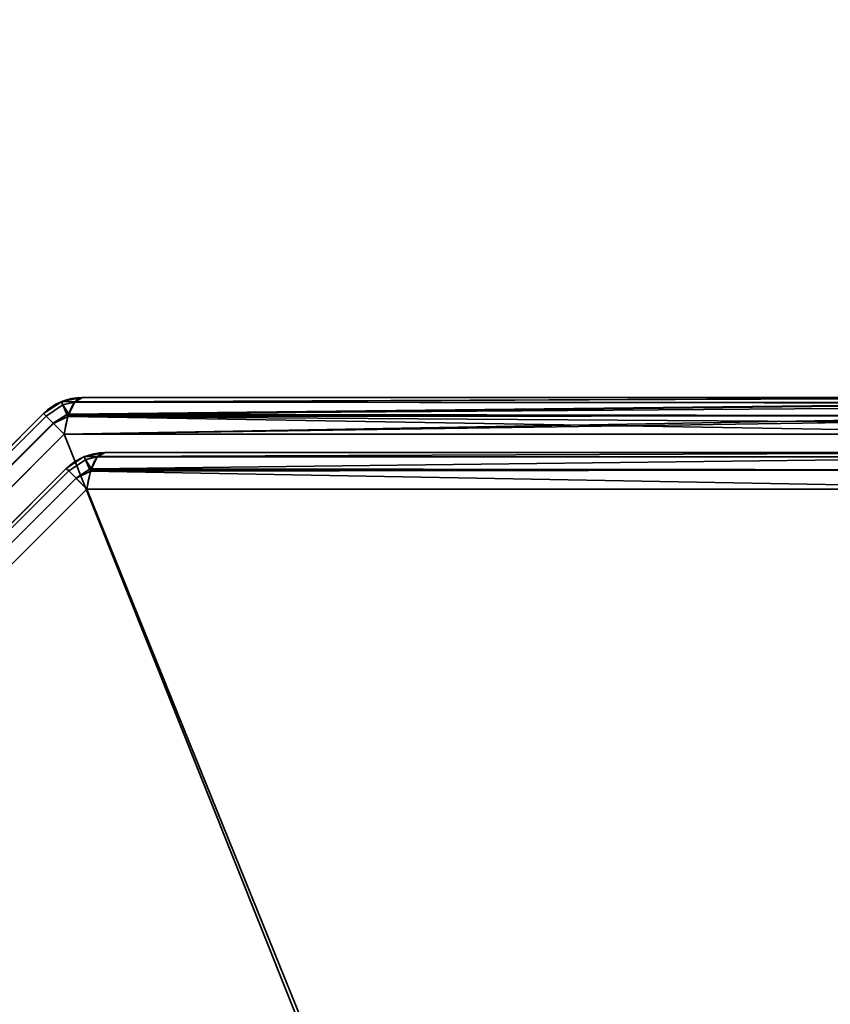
# Model space of a CAD drawing. Header units: millimetres. Extents: x -603 to 3703, y -115 to 193.
# Tile 40 of 256: x -430 to -419, y -14 to -2. Entities that reach past the tile are written whole.
import ezdxf

# ---------------------------------------------------------------- set-up
doc = ezdxf.new("R2010")
doc.units = ezdxf.units.MM
doc.layers.add('151', color=7, linetype='Continuous', true_color=0xffffff)

# ---------------------------------------------------------------- blocks, each defined once
blk = doc.blocks.new('UG_SURFACE_001')
at = {"layer": '151', "color": 252, "linetype": 'Continuous', "lineweight": 35}
for points in [[(603, -18, 2212.25), (603, 174.4, 2212.25), (-603, 174.4, 2212.25), (-603, -18, 2212.25)], [(-453, -18, 2062.25), (-453, 174.4, 2062.25), (453, 174.4, 2062.25), (453, -18, 2062.25)]]:
    blk.add_3dface(points, dxfattribs=at)
blk = doc.blocks.new('UG_SURFACE_005')
at = {"layer": '151', "color": 252, "linetype": 'Continuous', "lineweight": 35}
for points in [[(-428.993, -6.414, 1161.987), (-428.9, -6.359, 1161.739), (-429.166, -6.412, 1161.739)], [(-429.166, -6.412, 1161.739), (-428.9, -6.359, 1161.739), (-428.9, -6.359, 1014.761), (-429.166, -6.412, 1014.761)], [(-429.166, -6.412, 1014.761), (-428.9, -6.359, 1014.761), (-428.993, -6.414, 1014.513)], [(-428.998, -6.417, 1014.499), (-428.993, -6.414, 1014.513), (-415.9, -6.359, 1009.873)], [(-415.9, -6.359, 1009.873), (-415.802, -6.424, 1009.54), (-428.998, -6.417, 1014.499)], [(-428.993, -6.414, 1161.987), (-415.869, -6.364, 1166.732), (-415.9, -6.359, 1166.627)], [(-415.9, -6.359, 1166.627), (-428.9, -6.359, 1161.739), (-428.993, -6.414, 1161.987)], [(-428.993, -6.414, 1014.513), (-428.9, -6.359, 1014.761), (-415.9, -6.359, 1009.873)], [(-428.993, -6.414, 1161.987), (-415.804, -6.433, 1166.955), (-415.869, -6.364, 1166.732)], [(-415.9, -6.359, 1166.627), (-415.9, -6.359, 1009.873), (-428.9, -6.359, 1014.761), (-428.9, -6.359, 1161.739)], [(-429.168, -6.413, 1161.739), (-429.395, -6.564, 1161.739), (-429.363, -6.596, 1161.986), (-429.149, -6.454, 1161.987)], [(-429.168, -6.413, 1161.739), (-429.168, -6.413, 1014.761), (-429.395, -6.564, 1014.761), (-429.395, -6.564, 1161.739)], [(-429.363, -6.596, 1014.514), (-429.395, -6.564, 1014.761), (-429.168, -6.413, 1014.761), (-429.149, -6.454, 1014.513)], [(-429.099, -6.575, 1162.204), (-429.149, -6.454, 1161.987), (-429.363, -6.596, 1161.987), (-429.271, -6.688, 1162.201)], [(-429.363, -6.596, 1161.986), (-429.363, -6.596, 1161.987), (-429.149, -6.454, 1161.987)], [(-429.149, -6.454, 1014.513), (-429.363, -6.596, 1014.513), (-429.363, -6.596, 1014.514)], [(-429.271, -6.688, 1014.299), (-429.363, -6.596, 1014.513), (-429.149, -6.454, 1014.513), (-429.099, -6.575, 1014.296)], [(-429.149, -6.454, 1161.987), (-429.166, -6.412, 1161.739), (-429.168, -6.413, 1161.739)], [(-429.166, -6.412, 1014.761), (-429.168, -6.413, 1014.761), (-429.168, -6.413, 1161.739), (-429.166, -6.412, 1161.739)], [(-429.168, -6.413, 1014.761), (-429.166, -6.412, 1014.761), (-429.149, -6.454, 1014.513)], [(-429.166, -6.412, 1161.739), (-429.149, -6.454, 1161.987), (-428.993, -6.414, 1161.987)], [(-428.993, -6.414, 1014.513), (-429.149, -6.454, 1014.513), (-429.166, -6.412, 1014.761)], [(-428.998, -6.417, 1162.001), (-428.993, -6.414, 1161.987), (-429.149, -6.454, 1161.987)], [(-429.149, -6.454, 1014.513), (-428.993, -6.414, 1014.513), (-428.998, -6.417, 1014.499)], [(-429.074, -6.57, 1162.202), (-428.998, -6.417, 1162.001), (-429.149, -6.454, 1161.987)], [(-429.149, -6.454, 1014.513), (-428.998, -6.417, 1014.499), (-429.074, -6.57, 1014.298)], [(-429.149, -6.454, 1161.987), (-429.099, -6.575, 1162.204), (-429.074, -6.57, 1162.202)], [(-429.074, -6.57, 1014.298), (-429.099, -6.575, 1014.296), (-429.149, -6.454, 1014.513)], [(-429.08, -6.582, 1014.281), (-429.074, -6.57, 1014.298), (-415.802, -6.424, 1009.54)], [(-415.802, -6.424, 1009.54), (-415.79, -6.432, 1009.499), (-429.08, -6.582, 1014.281)], [(-415.79, -6.432, 1009.499), (-415.722, -6.59, 1009.266), (-429.08, -6.582, 1014.281)], [(-415.804, -6.433, 1166.955), (-428.998, -6.417, 1162.001), (-429.074, -6.57, 1162.202)], [(-429.074, -6.57, 1014.298), (-428.998, -6.417, 1014.499), (-415.802, -6.424, 1009.54)], [(-429.074, -6.57, 1162.202), (-415.764, -6.475, 1167.09), (-415.804, -6.433, 1166.955)], [(-429.074, -6.57, 1162.202), (-415.724, -6.594, 1167.228), (-415.764, -6.475, 1167.09)], [(-428.993, -6.414, 1161.987), (-428.998, -6.417, 1162.001), (-415.804, -6.433, 1166.955)], [(-439.404, -16.637, 1161.986), (-429.363, -6.596, 1161.986), (-429.395, -6.564, 1161.739), (-439.436, -16.605, 1161.739)], [(-429.363, -6.596, 1014.514), (-439.404, -16.637, 1014.514), (-439.436, -16.605, 1014.761), (-429.395, -6.564, 1014.761)], [(-429.395, -6.564, 1161.739), (-429.395, -6.564, 1014.761), (-439.436, -16.605, 1014.761), (-439.436, -16.605, 1161.739)], [(-429.363, -6.596, 1161.987), (-429.363, -6.596, 1161.986), (-439.404, -16.637, 1161.986), (-439.404, -16.637, 1161.987)], [(-439.404, -16.637, 1161.987), (-439.312, -16.729, 1162.201), (-429.271, -6.688, 1162.201), (-429.363, -6.596, 1161.987)], [(-429.363, -6.596, 1014.513), (-429.271, -6.688, 1014.299), (-439.312, -16.729, 1014.299), (-439.404, -16.637, 1014.513)], [(-439.404, -16.637, 1014.513), (-439.404, -16.637, 1014.514), (-429.363, -6.596, 1014.514), (-429.363, -6.596, 1014.513)], [(-429.271, -6.688, 1162.201), (-429.27, -6.689, 1162.204), (-429.099, -6.575, 1162.204)], [(-429.099, -6.575, 1014.296), (-429.27, -6.689, 1014.296), (-429.271, -6.688, 1014.299)], [(-429.084, -6.6, 1162.229), (-429.099, -6.575, 1162.204), (-429.27, -6.689, 1162.204)], [(-429.27, -6.689, 1014.296), (-429.099, -6.575, 1014.296), (-429.084, -6.6, 1014.271)], [(-429.27, -6.689, 1162.204), (-429.132, -6.827, 1162.357), (-429.084, -6.6, 1162.229)], [(-429.084, -6.6, 1014.271), (-429.132, -6.827, 1014.143), (-429.27, -6.689, 1014.296)], [(-429.132, -6.827, 1014.143), (-429.084, -6.6, 1014.271), (-415.722, -6.59, 1009.266)], [(-415.722, -6.59, 1009.266), (-415.706, -6.627, 1009.212), (-429.132, -6.827, 1014.143)], [(-429.084, -6.6, 1162.229), (-429.132, -6.827, 1162.357), (-415.668, -6.827, 1167.419)], [(-415.706, -6.627, 1009.212), (-415.668, -6.827, 1009.081), (-429.132, -6.827, 1014.143)], [(-429.08, -6.582, 1162.219), (-429.074, -6.57, 1162.202), (-429.099, -6.575, 1162.204)], [(-429.099, -6.575, 1014.296), (-429.074, -6.57, 1014.298), (-429.08, -6.582, 1014.281)], [(-429.099, -6.575, 1162.204), (-429.084, -6.6, 1162.229), (-429.08, -6.582, 1162.219)], [(-429.08, -6.582, 1014.281), (-429.084, -6.6, 1014.271), (-429.099, -6.575, 1014.296)], [(-415.724, -6.594, 1167.228), (-429.08, -6.582, 1162.219), (-429.084, -6.6, 1162.229)], [(-429.084, -6.6, 1014.271), (-429.08, -6.582, 1014.281), (-415.722, -6.59, 1009.266)], [(-429.084, -6.6, 1162.229), (-415.69, -6.693, 1167.343), (-415.724, -6.594, 1167.228)], [(-429.084, -6.6, 1162.229), (-415.668, -6.827, 1167.419), (-415.69, -6.693, 1167.343)], [(-429.074, -6.57, 1162.202), (-429.08, -6.582, 1162.219), (-415.724, -6.594, 1167.228)], [(-429.27, -6.689, 1162.204), (-429.271, -6.688, 1162.201), (-439.312, -16.729, 1162.201), (-439.311, -16.73, 1162.204)], [(-439.311, -16.73, 1014.296), (-439.312, -16.729, 1014.299), (-429.271, -6.688, 1014.299), (-429.27, -6.689, 1014.296)], [(-439.311, -16.73, 1162.204), (-439.173, -16.868, 1162.357), (-429.132, -6.827, 1162.357), (-429.27, -6.689, 1162.204)], [(-429.27, -6.689, 1014.296), (-429.132, -6.827, 1014.143), (-439.173, -16.868, 1014.143), (-439.311, -16.73, 1014.296)], [(-429.132, -6.827, 1162.357), (-439.173, -16.868, 1162.357), (-439.173, -30.332, 1167.419), (-419.748, -30.332, 1174.723)], [(-439.173, -16.868, 1014.143), (-429.132, -6.827, 1014.143), (-415.668, -6.827, 1009.081), (-415.668, -26.252, 1001.777)], [(-419.748, -30.332, 1174.723), (-415.668, -26.252, 1174.723), (-415.668, -6.827, 1167.419), (-429.132, -6.827, 1162.357)], [(-428.878, -7.113, 1015.182), (-428.878, -7.113, 1161.318), (-429.105, -7.264, 1161.318), (-429.105, -7.264, 1015.182)], [(-428.878, -7.113, 1015.182), (-429.105, -7.264, 1015.182), (-429.073, -7.296, 1014.935), (-428.859, -7.154, 1014.933)], [(-429.073, -7.296, 1161.565), (-429.105, -7.264, 1161.318), (-428.878, -7.113, 1161.318), (-428.859, -7.154, 1161.567)], [(-428.809, -7.275, 1014.717), (-428.859, -7.154, 1014.933), (-429.073, -7.296, 1014.933), (-428.981, -7.388, 1014.72)], [(-429.073, -7.296, 1014.935), (-429.073, -7.296, 1014.933), (-428.859, -7.154, 1014.933)], [(-428.859, -7.154, 1161.567), (-429.073, -7.296, 1161.567), (-429.073, -7.296, 1161.565)], [(-428.981, -7.388, 1161.78), (-429.073, -7.296, 1161.567), (-428.859, -7.154, 1161.567), (-428.809, -7.275, 1161.783)], [(-428.877, -7.112, 1161.318), (-428.878, -7.113, 1161.318), (-428.878, -7.113, 1015.182), (-428.877, -7.112, 1015.182)], [(-428.859, -7.154, 1014.933), (-428.877, -7.112, 1015.182), (-428.878, -7.113, 1015.182)], [(-428.878, -7.113, 1161.318), (-428.877, -7.112, 1161.318), (-428.859, -7.154, 1161.567)], [(-428.877, -7.112, 1015.182), (-428.61, -7.059, 1015.182), (-428.61, -7.059, 1161.318), (-428.877, -7.112, 1161.318)], [(-428.703, -7.114, 1014.934), (-428.61, -7.059, 1015.182), (-428.877, -7.112, 1015.182)], [(-428.877, -7.112, 1161.318), (-428.61, -7.059, 1161.318), (-428.703, -7.114, 1161.566)], [(-428.877, -7.112, 1015.182), (-428.859, -7.154, 1014.933), (-428.703, -7.114, 1014.934)], [(-428.703, -7.114, 1161.566), (-428.859, -7.154, 1161.567), (-428.877, -7.112, 1161.318)], [(-428.709, -7.117, 1014.92), (-428.703, -7.114, 1014.934), (-428.859, -7.154, 1014.933)], [(-428.859, -7.154, 1161.567), (-428.703, -7.114, 1161.566), (-428.709, -7.117, 1161.58)], [(-428.784, -7.27, 1014.719), (-428.709, -7.117, 1014.92), (-428.859, -7.154, 1014.933)], [(-428.859, -7.154, 1161.567), (-428.709, -7.117, 1161.58), (-428.784, -7.27, 1161.782)], [(-428.859, -7.154, 1014.933), (-428.809, -7.275, 1014.717), (-428.784, -7.27, 1014.719)], [(-428.784, -7.27, 1161.782), (-428.809, -7.275, 1161.783), (-428.859, -7.154, 1161.567)], [(-415.998, -7.117, 1166.359), (-416.08, -7.282, 1166.577), (-428.791, -7.282, 1161.798), (-428.784, -7.27, 1161.782)], [(-428.784, -7.27, 1161.782), (-428.709, -7.117, 1161.58), (-415.998, -7.117, 1166.359)], [(-416.08, -7.282, 1009.923), (-415.998, -7.117, 1010.141), (-428.709, -7.117, 1014.92), (-428.784, -7.27, 1014.719)], [(-415.9, -7.059, 1166.097), (-415.998, -7.117, 1166.359), (-428.709, -7.117, 1161.58), (-428.703, -7.114, 1161.566)], [(-428.703, -7.114, 1014.934), (-428.709, -7.117, 1014.92), (-415.998, -7.117, 1010.141)], [(-428.703, -7.114, 1161.566), (-428.61, -7.059, 1161.318), (-415.9, -7.059, 1166.097)], [(-415.998, -7.117, 1010.141), (-415.9, -7.059, 1010.403), (-428.61, -7.059, 1015.182), (-428.703, -7.114, 1014.934)], [(-415.9, -7.059, 1166.097), (-428.61, -7.059, 1161.318), (-428.61, -7.059, 1015.182), (-415.9, -7.059, 1010.403)], [(-438.704, -16.927, 1014.935), (-429.073, -7.296, 1014.935), (-429.105, -7.264, 1015.182), (-438.736, -16.895, 1015.182)], [(-429.105, -7.264, 1161.318), (-438.736, -16.895, 1161.318), (-438.736, -16.895, 1015.182), (-429.105, -7.264, 1015.182)], [(-429.073, -7.296, 1161.565), (-438.704, -16.927, 1161.565), (-438.736, -16.895, 1161.318), (-429.105, -7.264, 1161.318)], [(-428.981, -7.388, 1014.72), (-428.98, -7.389, 1014.717), (-428.809, -7.275, 1014.717)], [(-428.809, -7.275, 1161.783), (-428.98, -7.389, 1161.783), (-428.981, -7.388, 1161.78)], [(-428.794, -7.3, 1014.692), (-428.809, -7.275, 1014.717), (-428.98, -7.389, 1014.717)], [(-428.98, -7.389, 1161.783), (-428.809, -7.275, 1161.783), (-428.794, -7.3, 1161.808)], [(-416.08, -7.282, 1166.577), (-416.132, -7.527, 1166.715), (-428.843, -7.527, 1161.936), (-428.794, -7.3, 1161.808)], [(-428.791, -7.282, 1014.702), (-428.784, -7.27, 1014.719), (-428.809, -7.275, 1014.717)], [(-428.809, -7.275, 1161.783), (-428.784, -7.27, 1161.782), (-428.791, -7.282, 1161.798)], [(-428.809, -7.275, 1014.717), (-428.794, -7.3, 1014.692), (-428.791, -7.282, 1014.702)], [(-428.791, -7.282, 1161.798), (-428.794, -7.3, 1161.808), (-428.809, -7.275, 1161.783)], [(-428.794, -7.3, 1161.808), (-428.791, -7.282, 1161.798), (-416.08, -7.282, 1166.577)], [(-416.132, -7.527, 1009.785), (-416.08, -7.282, 1009.923), (-428.791, -7.282, 1014.702), (-428.794, -7.3, 1014.692)], [(-428.784, -7.27, 1014.719), (-428.791, -7.282, 1014.702), (-416.08, -7.282, 1009.923)], [(-429.073, -7.296, 1014.933), (-429.073, -7.296, 1014.935), (-438.704, -16.927, 1014.935), (-438.704, -16.927, 1014.933)], [(-438.704, -16.927, 1014.933), (-438.612, -17.019, 1014.72), (-428.981, -7.388, 1014.72), (-429.073, -7.296, 1014.933)], [(-429.073, -7.296, 1161.567), (-428.981, -7.388, 1161.78), (-438.612, -17.019, 1161.78), (-438.704, -16.927, 1161.567)], [(-438.704, -16.927, 1161.567), (-438.704, -16.927, 1161.565), (-429.073, -7.296, 1161.565), (-429.073, -7.296, 1161.567)], [(-428.98, -7.389, 1014.717), (-428.981, -7.388, 1014.72), (-438.612, -17.019, 1014.72), (-438.611, -17.02, 1014.717)], [(-438.611, -17.02, 1161.783), (-438.612, -17.019, 1161.78), (-428.981, -7.388, 1161.78), (-428.98, -7.389, 1161.783)], [(-438.611, -17.02, 1014.717), (-438.473, -17.157, 1014.564), (-428.843, -7.527, 1014.564), (-428.98, -7.389, 1014.717)], [(-428.98, -7.389, 1161.783), (-428.843, -7.527, 1161.936), (-438.473, -17.157, 1161.936), (-438.611, -17.02, 1161.783)], [(-428.98, -7.389, 1014.717), (-428.843, -7.527, 1014.564), (-428.794, -7.3, 1014.692)], [(-428.794, -7.3, 1161.808), (-428.843, -7.527, 1161.936), (-428.98, -7.389, 1161.783)], [(-428.794, -7.3, 1014.692), (-428.843, -7.527, 1014.564), (-416.132, -7.527, 1009.785)], [(-419.515, -30.565, 1174.105), (-438.473, -29.868, 1166.715), (-438.473, -17.157, 1161.936), (-428.843, -7.527, 1161.936)], [(-428.843, -7.527, 1014.564), (-438.473, -17.157, 1014.564), (-438.473, -29.868, 1009.785), (-419.515, -30.565, 1002.395)], [(-428.843, -7.527, 1161.936), (-416.132, -7.527, 1166.715), (-415.435, -26.485, 1174.105), (-419.515, -30.565, 1174.105)], [(-419.515, -30.565, 1002.395), (-415.435, -26.485, 1002.395), (-416.132, -7.527, 1009.785), (-428.843, -7.527, 1014.564)]]:
    blk.add_3dface(points, dxfattribs=at)
blk = doc.blocks.new('UG_SURFACE_006')
at = {"layer": '151', "color": 252, "linetype": 'Continuous', "lineweight": 35}
for points in [[(-428.993, -6.414, 1651.987), (-428.9, -6.359, 1651.739), (-429.166, -6.412, 1651.739)], [(-429.166, -6.412, 1651.739), (-428.9, -6.359, 1651.739), (-428.9, -6.359, 1504.761), (-429.166, -6.412, 1504.761)], [(-429.166, -6.412, 1504.761), (-428.9, -6.359, 1504.761), (-428.993, -6.414, 1504.513)], [(-428.998, -6.417, 1504.499), (-428.993, -6.414, 1504.513), (-415.9, -6.359, 1499.873)], [(-415.9, -6.359, 1499.873), (-415.802, -6.424, 1499.54), (-428.998, -6.417, 1504.499)], [(-428.993, -6.414, 1651.987), (-415.869, -6.364, 1656.732), (-415.9, -6.359, 1656.627)], [(-415.9, -6.359, 1656.627), (-428.9, -6.359, 1651.739), (-428.993, -6.414, 1651.987)], [(-428.993, -6.414, 1504.513), (-428.9, -6.359, 1504.761), (-415.9, -6.359, 1499.873)], [(-428.993, -6.414, 1651.987), (-415.804, -6.433, 1656.955), (-415.869, -6.364, 1656.732)], [(-415.9, -6.359, 1656.627), (-415.9, -6.359, 1499.873), (-428.9, -6.359, 1504.761), (-428.9, -6.359, 1651.739)], [(-429.168, -6.413, 1651.739), (-429.395, -6.564, 1651.739), (-429.363, -6.596, 1651.986), (-429.149, -6.454, 1651.987)], [(-429.168, -6.413, 1651.739), (-429.168, -6.413, 1504.761), (-429.395, -6.564, 1504.761), (-429.395, -6.564, 1651.739)], [(-429.363, -6.596, 1504.514), (-429.395, -6.564, 1504.761), (-429.168, -6.413, 1504.761), (-429.149, -6.454, 1504.513)], [(-429.099, -6.575, 1652.204), (-429.149, -6.454, 1651.987), (-429.363, -6.596, 1651.987), (-429.271, -6.688, 1652.201)], [(-429.363, -6.596, 1651.986), (-429.363, -6.596, 1651.987), (-429.149, -6.454, 1651.987)], [(-429.149, -6.454, 1504.513), (-429.363, -6.596, 1504.513), (-429.363, -6.596, 1504.514)], [(-429.271, -6.688, 1504.299), (-429.363, -6.596, 1504.513), (-429.149, -6.454, 1504.513), (-429.099, -6.575, 1504.296)], [(-429.149, -6.454, 1651.987), (-429.166, -6.412, 1651.739), (-429.168, -6.413, 1651.739)], [(-429.166, -6.412, 1504.761), (-429.168, -6.413, 1504.761), (-429.168, -6.413, 1651.739), (-429.166, -6.412, 1651.739)], [(-429.168, -6.413, 1504.761), (-429.166, -6.412, 1504.761), (-429.149, -6.454, 1504.513)], [(-429.166, -6.412, 1651.739), (-429.149, -6.454, 1651.987), (-428.993, -6.414, 1651.987)], [(-428.993, -6.414, 1504.513), (-429.149, -6.454, 1504.513), (-429.166, -6.412, 1504.761)], [(-428.998, -6.417, 1652.001), (-428.993, -6.414, 1651.987), (-429.149, -6.454, 1651.987)], [(-429.149, -6.454, 1504.513), (-428.993, -6.414, 1504.513), (-428.998, -6.417, 1504.499)], [(-429.074, -6.57, 1652.202), (-428.998, -6.417, 1652.001), (-429.149, -6.454, 1651.987)], [(-429.149, -6.454, 1504.513), (-428.998, -6.417, 1504.499), (-429.074, -6.57, 1504.298)], [(-429.149, -6.454, 1651.987), (-429.099, -6.575, 1652.204), (-429.074, -6.57, 1652.202)], [(-429.074, -6.57, 1504.298), (-429.099, -6.575, 1504.296), (-429.149, -6.454, 1504.513)], [(-429.08, -6.582, 1504.281), (-429.074, -6.57, 1504.298), (-415.802, -6.424, 1499.54)], [(-415.802, -6.424, 1499.54), (-415.79, -6.432, 1499.498), (-429.08, -6.582, 1504.281)], [(-415.79, -6.432, 1499.498), (-415.722, -6.59, 1499.266), (-429.08, -6.582, 1504.281)], [(-415.804, -6.433, 1656.955), (-428.998, -6.417, 1652.001), (-429.074, -6.57, 1652.202)], [(-429.074, -6.57, 1504.298), (-428.998, -6.417, 1504.499), (-415.802, -6.424, 1499.54)], [(-429.074, -6.57, 1652.202), (-415.764, -6.475, 1657.09), (-415.804, -6.433, 1656.955)], [(-429.074, -6.57, 1652.202), (-415.724, -6.594, 1657.228), (-415.764, -6.475, 1657.09)], [(-428.993, -6.414, 1651.987), (-428.998, -6.417, 1652.001), (-415.804, -6.433, 1656.955)], [(-439.404, -16.637, 1651.986), (-429.363, -6.596, 1651.986), (-429.395, -6.564, 1651.739), (-439.436, -16.605, 1651.739)], [(-429.363, -6.596, 1504.514), (-439.404, -16.637, 1504.514), (-439.436, -16.605, 1504.761), (-429.395, -6.564, 1504.761)], [(-429.395, -6.564, 1651.739), (-429.395, -6.564, 1504.761), (-439.436, -16.605, 1504.761), (-439.436, -16.605, 1651.739)], [(-429.363, -6.596, 1651.987), (-429.363, -6.596, 1651.986), (-439.404, -16.637, 1651.986), (-439.404, -16.637, 1651.987)], [(-439.404, -16.637, 1651.987), (-439.312, -16.729, 1652.201), (-429.271, -6.688, 1652.201), (-429.363, -6.596, 1651.987)], [(-429.363, -6.596, 1504.513), (-429.271, -6.688, 1504.299), (-439.312, -16.729, 1504.299), (-439.404, -16.637, 1504.513)], [(-439.404, -16.637, 1504.513), (-439.404, -16.637, 1504.514), (-429.363, -6.596, 1504.514), (-429.363, -6.596, 1504.513)], [(-429.271, -6.688, 1652.201), (-429.27, -6.689, 1652.204), (-429.099, -6.575, 1652.204)], [(-429.099, -6.575, 1504.296), (-429.27, -6.689, 1504.296), (-429.271, -6.688, 1504.299)], [(-429.084, -6.6, 1652.228), (-429.099, -6.575, 1652.204), (-429.27, -6.689, 1652.204)], [(-429.27, -6.689, 1504.296), (-429.099, -6.575, 1504.296), (-429.084, -6.6, 1504.272)], [(-429.27, -6.689, 1652.204), (-429.132, -6.827, 1652.357), (-429.084, -6.6, 1652.228)], [(-429.084, -6.6, 1504.272), (-429.132, -6.827, 1504.143), (-429.27, -6.689, 1504.296)], [(-429.132, -6.827, 1504.143), (-429.084, -6.6, 1504.272), (-415.722, -6.59, 1499.266)], [(-415.722, -6.59, 1499.266), (-415.706, -6.627, 1499.212), (-429.132, -6.827, 1504.143)], [(-429.084, -6.6, 1652.228), (-429.132, -6.827, 1652.357), (-415.668, -6.827, 1657.419)], [(-415.706, -6.627, 1499.212), (-415.668, -6.827, 1499.081), (-429.132, -6.827, 1504.143)], [(-429.08, -6.582, 1652.219), (-429.074, -6.57, 1652.202), (-429.099, -6.575, 1652.204)], [(-429.099, -6.575, 1504.296), (-429.074, -6.57, 1504.298), (-429.08, -6.582, 1504.281)], [(-429.099, -6.575, 1652.204), (-429.084, -6.6, 1652.228), (-429.08, -6.582, 1652.219)], [(-429.08, -6.582, 1504.281), (-429.084, -6.6, 1504.272), (-429.099, -6.575, 1504.296)], [(-415.724, -6.594, 1657.228), (-429.08, -6.582, 1652.219), (-429.084, -6.6, 1652.228)], [(-429.084, -6.6, 1504.272), (-429.08, -6.582, 1504.281), (-415.722, -6.59, 1499.266)], [(-429.084, -6.6, 1652.228), (-415.69, -6.693, 1657.343), (-415.724, -6.594, 1657.228)], [(-429.084, -6.6, 1652.228), (-415.668, -6.827, 1657.419), (-415.69, -6.693, 1657.343)], [(-429.074, -6.57, 1652.202), (-429.08, -6.582, 1652.219), (-415.724, -6.594, 1657.228)], [(-429.27, -6.689, 1652.204), (-429.271, -6.688, 1652.201), (-439.312, -16.729, 1652.201), (-439.311, -16.73, 1652.204)], [(-439.311, -16.73, 1504.296), (-439.312, -16.729, 1504.299), (-429.271, -6.688, 1504.299), (-429.27, -6.689, 1504.296)], [(-439.311, -16.73, 1652.204), (-439.173, -16.868, 1652.357), (-429.132, -6.827, 1652.357), (-429.27, -6.689, 1652.204)], [(-429.27, -6.689, 1504.296), (-429.132, -6.827, 1504.143), (-439.173, -16.868, 1504.143), (-439.311, -16.73, 1504.296)], [(-429.132, -6.827, 1652.357), (-439.173, -16.868, 1652.357), (-439.173, -30.332, 1657.419), (-419.748, -30.332, 1664.723)], [(-439.173, -16.868, 1504.143), (-429.132, -6.827, 1504.143), (-415.668, -6.827, 1499.081), (-415.668, -26.252, 1491.777)], [(-419.748, -30.332, 1664.723), (-415.668, -26.252, 1664.723), (-415.668, -6.827, 1657.419), (-429.132, -6.827, 1652.357)], [(-428.878, -7.113, 1505.182), (-428.878, -7.113, 1651.318), (-429.105, -7.264, 1651.318), (-429.105, -7.264, 1505.182)], [(-428.878, -7.113, 1505.182), (-429.105, -7.264, 1505.182), (-429.073, -7.296, 1504.935), (-428.859, -7.154, 1504.933)], [(-429.073, -7.296, 1651.565), (-429.105, -7.264, 1651.318), (-428.878, -7.113, 1651.318), (-428.859, -7.154, 1651.567)], [(-428.809, -7.275, 1504.717), (-428.859, -7.154, 1504.933), (-429.073, -7.296, 1504.933), (-428.981, -7.388, 1504.72)], [(-429.073, -7.296, 1504.935), (-429.073, -7.296, 1504.933), (-428.859, -7.154, 1504.933)], [(-428.859, -7.154, 1651.567), (-429.073, -7.296, 1651.567), (-429.073, -7.296, 1651.565)], [(-428.981, -7.388, 1651.78), (-429.073, -7.296, 1651.567), (-428.859, -7.154, 1651.567), (-428.809, -7.275, 1651.783)], [(-428.877, -7.112, 1651.318), (-428.878, -7.113, 1651.318), (-428.878, -7.113, 1505.182), (-428.877, -7.112, 1505.182)], [(-428.859, -7.154, 1504.933), (-428.877, -7.112, 1505.182), (-428.878, -7.113, 1505.182)], [(-428.878, -7.113, 1651.318), (-428.877, -7.112, 1651.318), (-428.859, -7.154, 1651.567)], [(-428.877, -7.112, 1505.182), (-428.61, -7.059, 1505.182), (-428.61, -7.059, 1651.318), (-428.877, -7.112, 1651.318)], [(-428.703, -7.114, 1504.934), (-428.61, -7.059, 1505.182), (-428.877, -7.112, 1505.182)], [(-428.877, -7.112, 1651.318), (-428.61, -7.059, 1651.318), (-428.703, -7.114, 1651.567)], [(-428.877, -7.112, 1505.182), (-428.859, -7.154, 1504.933), (-428.703, -7.114, 1504.934)], [(-428.703, -7.114, 1651.567), (-428.859, -7.154, 1651.567), (-428.877, -7.112, 1651.318)], [(-428.709, -7.117, 1504.92), (-428.703, -7.114, 1504.934), (-428.859, -7.154, 1504.933)], [(-428.859, -7.154, 1651.567), (-428.703, -7.114, 1651.567), (-428.709, -7.117, 1651.58)], [(-428.784, -7.27, 1504.719), (-428.709, -7.117, 1504.92), (-428.859, -7.154, 1504.933)], [(-428.859, -7.154, 1651.567), (-428.709, -7.117, 1651.58), (-428.784, -7.27, 1651.782)], [(-428.859, -7.154, 1504.933), (-428.809, -7.275, 1504.717), (-428.784, -7.27, 1504.719)], [(-428.784, -7.27, 1651.782), (-428.809, -7.275, 1651.783), (-428.859, -7.154, 1651.567)], [(-415.998, -7.117, 1656.359), (-416.08, -7.282, 1656.577), (-428.791, -7.282, 1651.798), (-428.784, -7.27, 1651.782)], [(-428.784, -7.27, 1651.782), (-428.709, -7.117, 1651.58), (-415.998, -7.117, 1656.359)], [(-416.08, -7.282, 1499.923), (-415.998, -7.117, 1500.141), (-428.709, -7.117, 1504.92), (-428.784, -7.27, 1504.719)], [(-415.9, -7.059, 1656.097), (-415.998, -7.117, 1656.359), (-428.709, -7.117, 1651.58), (-428.703, -7.114, 1651.567)], [(-428.703, -7.114, 1504.934), (-428.709, -7.117, 1504.92), (-415.998, -7.117, 1500.141)], [(-428.703, -7.114, 1651.567), (-428.61, -7.059, 1651.318), (-415.9, -7.059, 1656.097)], [(-415.998, -7.117, 1500.141), (-415.9, -7.059, 1500.403), (-428.61, -7.059, 1505.182), (-428.703, -7.114, 1504.934)], [(-415.9, -7.059, 1656.097), (-428.61, -7.059, 1651.318), (-428.61, -7.059, 1505.182), (-415.9, -7.059, 1500.403)], [(-438.704, -16.927, 1504.935), (-429.073, -7.296, 1504.935), (-429.105, -7.264, 1505.182), (-438.736, -16.895, 1505.182)], [(-429.105, -7.264, 1651.318), (-438.736, -16.895, 1651.318), (-438.736, -16.895, 1505.182), (-429.105, -7.264, 1505.182)], [(-429.073, -7.296, 1651.565), (-438.704, -16.927, 1651.565), (-438.736, -16.895, 1651.318), (-429.105, -7.264, 1651.318)], [(-428.981, -7.388, 1504.72), (-428.98, -7.389, 1504.717), (-428.809, -7.275, 1504.717)], [(-428.809, -7.275, 1651.783), (-428.98, -7.389, 1651.783), (-428.981, -7.388, 1651.78)], [(-428.794, -7.3, 1504.692), (-428.809, -7.275, 1504.717), (-428.98, -7.389, 1504.717)], [(-428.98, -7.389, 1651.783), (-428.809, -7.275, 1651.783), (-428.794, -7.3, 1651.808)], [(-416.08, -7.282, 1656.577), (-416.132, -7.527, 1656.715), (-428.843, -7.527, 1651.936), (-428.794, -7.3, 1651.808)], [(-428.791, -7.282, 1504.702), (-428.784, -7.27, 1504.719), (-428.809, -7.275, 1504.717)], [(-428.809, -7.275, 1651.783), (-428.784, -7.27, 1651.782), (-428.791, -7.282, 1651.798)], [(-428.809, -7.275, 1504.717), (-428.794, -7.3, 1504.692), (-428.791, -7.282, 1504.702)], [(-428.791, -7.282, 1651.798), (-428.794, -7.3, 1651.808), (-428.809, -7.275, 1651.783)], [(-428.794, -7.3, 1651.808), (-428.791, -7.282, 1651.798), (-416.08, -7.282, 1656.577)], [(-416.132, -7.527, 1499.785), (-416.08, -7.282, 1499.923), (-428.791, -7.282, 1504.702), (-428.794, -7.3, 1504.692)], [(-428.784, -7.27, 1504.719), (-428.791, -7.282, 1504.702), (-416.08, -7.282, 1499.923)], [(-429.073, -7.296, 1504.933), (-429.073, -7.296, 1504.935), (-438.704, -16.927, 1504.935), (-438.704, -16.927, 1504.933)], [(-438.704, -16.927, 1504.933), (-438.612, -17.019, 1504.72), (-428.981, -7.388, 1504.72), (-429.073, -7.296, 1504.933)], [(-429.073, -7.296, 1651.567), (-428.981, -7.388, 1651.78), (-438.612, -17.019, 1651.78), (-438.704, -16.927, 1651.567)], [(-438.704, -16.927, 1651.567), (-438.704, -16.927, 1651.565), (-429.073, -7.296, 1651.565), (-429.073, -7.296, 1651.567)], [(-428.98, -7.389, 1504.717), (-428.981, -7.388, 1504.72), (-438.612, -17.019, 1504.72), (-438.611, -17.02, 1504.717)], [(-438.611, -17.02, 1651.783), (-438.612, -17.019, 1651.78), (-428.981, -7.388, 1651.78), (-428.98, -7.389, 1651.783)], [(-438.611, -17.02, 1504.717), (-438.473, -17.157, 1504.564), (-428.843, -7.527, 1504.564), (-428.98, -7.389, 1504.717)], [(-428.98, -7.389, 1651.783), (-428.843, -7.527, 1651.936), (-438.473, -17.157, 1651.936), (-438.611, -17.02, 1651.783)], [(-428.98, -7.389, 1504.717), (-428.843, -7.527, 1504.564), (-428.794, -7.3, 1504.692)], [(-428.794, -7.3, 1651.808), (-428.843, -7.527, 1651.936), (-428.98, -7.389, 1651.783)], [(-428.794, -7.3, 1504.692), (-428.843, -7.527, 1504.564), (-416.132, -7.527, 1499.785)], [(-419.515, -30.565, 1664.105), (-438.473, -29.868, 1656.715), (-438.473, -17.157, 1651.936), (-428.843, -7.527, 1651.936)], [(-428.843, -7.527, 1504.564), (-438.473, -17.157, 1504.564), (-438.473, -29.868, 1499.785), (-419.515, -30.565, 1492.395)], [(-428.843, -7.527, 1651.936), (-416.132, -7.527, 1656.715), (-415.435, -26.485, 1664.105), (-419.515, -30.565, 1664.105)], [(-419.515, -30.565, 1492.395), (-415.435, -26.485, 1492.395), (-416.132, -7.527, 1499.785), (-428.843, -7.527, 1504.564)]]:
    blk.add_3dface(points, dxfattribs=at)

msp = doc.modelspace()

# ---------------------------------------------------------------- linework, layer by layer
at = {"layer": '151', "linetype": 'Continuous', "lineweight": -3}
for p, q in [((-428.9, -6.359, 1651.739), (-415.9, -6.359, 1656.627)), ((-428.9, -6.359, 1014.761), (-428.9, -6.359, 1161.739)), ((-428.9, -6.359, 1161.739), (-415.9, -6.359, 1166.627)), ((-428.9, -6.359, 1504.761), (-415.9, -6.359, 1499.873)), ((-428.9, -6.359, 1504.761), (-428.9, -6.359, 1651.739)), ((-428.9, -6.359, 1014.761), (-415.9, -6.359, 1009.873)), ((-429.395, -6.564, 1651.739), (-439.436, -16.605, 1651.739)), ((-429.395, -6.564, 1161.739), (-439.436, -16.605, 1161.739)), ((-439.436, -16.605, 1504.761), (-429.395, -6.564, 1504.761)), ((-439.436, -16.605, 1014.761), (-429.395, -6.564, 1014.761)), ((-429.395, -6.564, 1504.761), (-429.395, -6.564, 1651.739)), ((-429.395, -6.564, 1014.761), (-429.395, -6.564, 1161.739)), ((-429.132, -6.827, 1652.357), (-439.173, -16.868, 1652.357)), ((-429.132, -6.827, 1162.357), (-439.173, -16.868, 1162.357)), ((-439.173, -16.868, 1014.143), (-429.132, -6.827, 1014.143)), ((-439.173, -16.868, 1504.143), (-429.132, -6.827, 1504.143)), ((-429.132, -6.827, 1014.143), (-415.668, -6.827, 1009.081)), ((-429.132, -6.827, 1504.143), (-415.668, -6.827, 1499.081)), ((-429.132, -6.827, 1162.357), (-415.668, -6.827, 1167.419)), ((-429.132, -6.827, 1652.357), (-415.668, -6.827, 1657.419)), ((-428.61, -7.059, 1015.182), (-415.9, -7.059, 1010.403)), ((-428.61, -7.059, 1505.182), (-415.9, -7.059, 1500.403)), ((-415.9, -7.059, 1166.097), (-428.61, -7.059, 1161.318)), ((-415.9, -7.059, 1656.097), (-428.61, -7.059, 1651.318)), ((-428.61, -7.059, 1161.318), (-428.61, -7.059, 1015.182)), ((-428.61, -7.059, 1651.318), (-428.61, -7.059, 1505.182)), ((-429.105, -7.264, 1651.318), (-438.736, -16.895, 1651.318)), ((-438.736, -16.895, 1015.182), (-429.105, -7.264, 1015.182)), ((-438.736, -16.895, 1505.182), (-429.105, -7.264, 1505.182)), ((-429.105, -7.264, 1161.318), (-438.736, -16.895, 1161.318)), ((-429.105, -7.264, 1015.182), (-429.105, -7.264, 1161.318)), ((-429.105, -7.264, 1505.182), (-429.105, -7.264, 1651.318)), ((-438.473, -17.157, 1161.936), (-428.843, -7.527, 1161.936)), ((-438.473, -17.157, 1651.936), (-428.843, -7.527, 1651.936)), ((-428.843, -7.527, 1014.564), (-438.473, -17.157, 1014.564)), ((-428.843, -7.527, 1504.564), (-438.473, -17.157, 1504.564)), ((-416.132, -7.527, 1009.785), (-428.843, -7.527, 1014.564)), ((-416.132, -7.527, 1499.785), (-428.843, -7.527, 1504.564)), ((-428.843, -7.527, 1161.936), (-416.132, -7.527, 1166.715)), ((-428.843, -7.527, 1651.936), (-416.132, -7.527, 1656.715))]:
    msp.add_line(p, q, dxfattribs=at)
for centre in [(-428.9, -7.059, 1014.761), (-428.9, -7.059, 1504.761)]:
    msp.add_arc(centre, 0.7, 90, 135, dxfattribs=at)
at = {"layer": '151', "linetype": 'Continuous', "lineweight": -3, "extrusion": (0, 0, -1)}
for centre in [(428.9, -7.059, -1161.739), (428.9, -7.059, -1651.739), (428.61, -7.759, -1015.182), (428.61, -7.759, -1505.182)]:
    msp.add_arc(centre, 0.7, 45, 90, dxfattribs=at)
at = {"layer": '151', "linetype": 'Continuous', "lineweight": -3, "extrusion": (0.936029, 1.15982e-15, 0.351924)}
for centre in [(-7.059, 1697.015, 179.823), (-7.059, 1238.361, 7.381), (-7.759, 1237.865, 7.504), (-7.759, 1696.519, 179.947)]:
    msp.add_arc(centre, 0.7, 360, 70.6118, dxfattribs=at)
at = {"layer": '151', "linetype": 'Continuous', "lineweight": -3, "extrusion": (-0.936029, -1.06172e-16, 0.351924)}
for centre in [(7.059, 798.905, 758.581), (7.059, 1257.559, 931.024)]:
    msp.add_arc(centre, 0.7, 180, 250.6118, dxfattribs=at)
at = {"layer": '151', "linetype": 'Continuous', "lineweight": -3, "extrusion": (0.707107, 0.707107, 7.62964e-17)}
for centre in [(298.287, 1651.739, -308.27), (298.287, 1161.739, -308.27), (297.587, 1161.318, -308.56), (297.587, 1651.318, -308.56)]:
    msp.add_arc(centre, 0.7, 0, 62, dxfattribs=at)
at = {"layer": '151', "linetype": 'Continuous', "lineweight": -3, "extrusion": (-0.707107, -0.707107, -4.89451e-15)}
for centre in [(-298.287, 1014.761, 308.27), (-298.287, 1504.761, 308.27)]:
    msp.add_arc(centre, 0.7, 180, 242, dxfattribs=at)
at = {"layer": '151', "linetype": 'Continuous', "lineweight": -3, "extrusion": (-3.01691e-16, 0, -1)}
for centre in [(428.61, -7.759, -1161.318), (428.61, -7.759, -1651.318)]:
    msp.add_arc(centre, 0.7, 45, 90, dxfattribs=at)
at = {"layer": '151', "linetype": 'Continuous', "lineweight": -3, "extrusion": (0.936029, 0, -0.351924)}
for centre in [(-7.759, 1258.055, -930.901), (-7.759, 799.401, -758.458)]:
    msp.add_arc(centre, 0.7, 289.3882, 0, dxfattribs=at)
at = {"layer": '151', "linetype": 'Continuous', "lineweight": -3, "extrusion": (-0.707107, -0.707107, -1.83544e-16)}
for centre in [(-297.587, 1505.182, 308.56), (-297.587, 1015.182, 308.56)]:
    msp.add_arc(centre, 0.7, 180, 242, dxfattribs=at)

# ---------------------------------------------------------------- block references
at = {"layer": '151', "linetype": 'Continuous', "lineweight": -3}
for name in ['UG_SURFACE_001', 'UG_SURFACE_005', 'UG_SURFACE_006']:
    msp.add_blockref(name, (0, 0), dxfattribs=at)

doc.saveas('drawing.dxf')
